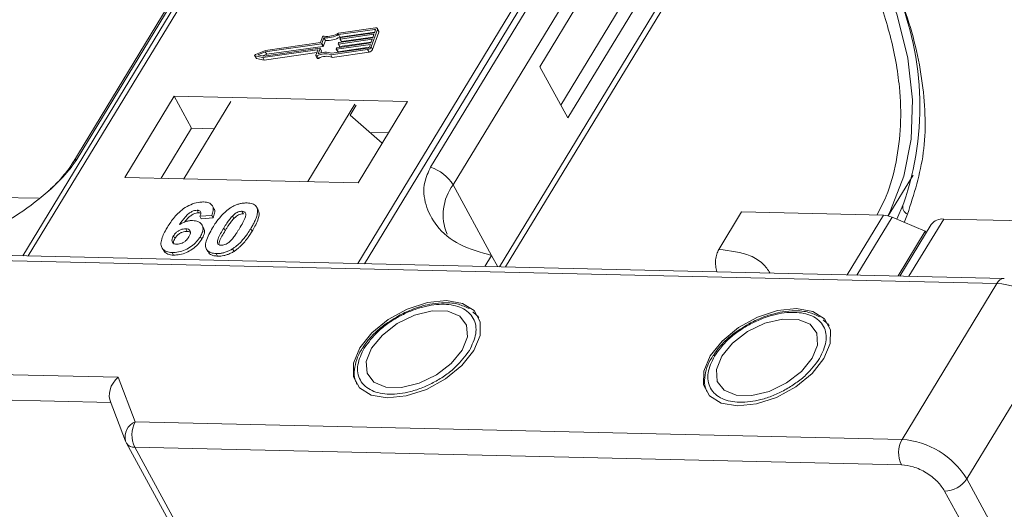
# Model space of a CAD drawing. Header units: millimetres. Extents: x -645 to 830, y -176 to 857.
# Tile 65 of 77: x 380 to 424, y 763 to 785. Entities that reach past the tile are written whole.
import ezdxf

# ---------------------------------------------------------------- set-up
doc = ezdxf.new("R2010")
doc.units = ezdxf.units.MM

msp = doc.modelspace()

# ---------------------------------------------------------------- linework, layer by layer
at = {"color": 7, "linetype": 'Continuous', "lineweight": 15}
for p, q in [((399.647, 806.55), (380.036, 774.322)), ((380.278, 774.316), (399.904, 806.569)), ((414.499, 806.235), (394.873, 773.981)), ((395.173, 773.974), (414.783, 806.203)), ((396.024, 801.091), (382.243, 778.442)), ((382.435, 778.61), (396.217, 801.259)), ((411.881, 800.9), (398.099, 778.25)), ((399.096, 777.461), (412.878, 800.11)), ((414.895, 796.422), (401.153, 773.837)), ((401.42, 773.831), (414.925, 796.026)), ((409.659, 793.742), (402.936, 782.694)), ((403.867, 780.992), (410.254, 791.488)), ((404.177, 780.425), (410.9, 791.473)), ((395.653, 784.411), (394.018, 784.179)), ((395.63, 784.347), (394.021, 784.119)), ((395.467, 783.567), (395.742, 784.333)), ((395.614, 784.194), (395.66, 784.321)), ((395.654, 784.304), (395.63, 784.347)), ((395.803, 784.269), (395.741, 784.382)), ((395.742, 784.333), (395.805, 784.219)), ((393.311, 784.01), (393.222, 783.763)), ((393.376, 783.974), (393.288, 783.727)), ((393.35, 783.613), (393.438, 783.86)), ((393.438, 783.86), (393.376, 783.974)), ((395.511, 783.906), (394.017, 783.694)), ((394.083, 784.005), (394.021, 784.119)), ((394.04, 783.758), (395.534, 783.97)), ((394.082, 783.931), (394.094, 783.962)), ((394.082, 783.922), (394.144, 783.809)), ((394.083, 784.005), (395.625, 784.224)), ((395.591, 784.13), (394.097, 783.918)), ((394.159, 783.804), (394.097, 783.918)), ((394.12, 783.981), (395.614, 784.194)), ((394.159, 783.804), (395.545, 784.001)), ((395.454, 783.747), (395.511, 783.906)), ((395.529, 783.453), (395.805, 784.219)), ((395.534, 783.97), (395.591, 784.13)), ((390.784, 783.417), (390.341, 783.23)), ((390.669, 783.098), (393.087, 783.441)), ((390.709, 783.164), (393.192, 783.516)), ((393.261, 783.708), (390.778, 783.355)), ((393.222, 783.763), (390.784, 783.417)), ((390.84, 783.242), (393.323, 783.595)), ((393.102, 783.428), (393.019, 783.197)), ((393.099, 783.419), (393.087, 783.441)), ((393.207, 783.503), (393.119, 783.257)), ((393.269, 783.398), (393.207, 783.512)), ((393.269, 783.39), (393.207, 783.503)), ((393.323, 783.595), (393.261, 783.708)), ((393.35, 783.613), (393.288, 783.727)), ((393.674, 783.221), (395.309, 783.454)), ((393.723, 783.289), (395.332, 783.517)), ((393.922, 783.484), (393.933, 783.516)), ((393.922, 783.475), (393.984, 783.362)), ((395.431, 783.683), (393.936, 783.471)), ((393.999, 783.357), (393.936, 783.471)), ((393.959, 783.535), (395.454, 783.747)), ((393.999, 783.357), (395.384, 783.554)), ((394.002, 783.707), (394.013, 783.739)), ((394.002, 783.699), (394.064, 783.585)), ((394.079, 783.581), (394.017, 783.694)), ((394.079, 783.581), (395.465, 783.777)), ((395.309, 783.454), (395.371, 783.34)), ((395.385, 783.555), (395.431, 783.683)), ((395.529, 783.453), (395.467, 783.567)), ((390.306, 783.181), (390.368, 783.068)), ((390.32, 783.172), (390.669, 783.098)), ((390.382, 783.058), (390.32, 783.172)), ((390.382, 783.058), (390.731, 782.984)), ((390.778, 783.355), (390.452, 783.218)), ((390.452, 783.218), (390.709, 783.164)), ((390.731, 782.984), (390.669, 783.098)), ((390.673, 783.172), (390.84, 783.242)), ((390.731, 782.984), (393.061, 783.315)), ((390.84, 783.242), (390.778, 783.355)), ((393.019, 783.18), (393.081, 783.067)), ((393.13, 783.063), (393.068, 783.176)), ((393.235, 783.296), (393.269, 783.39)), ((393.736, 783.108), (393.674, 783.221)), ((393.736, 783.108), (395.371, 783.34)), ((402.936, 782.694), (404.177, 780.425)), ((386.735, 781.386), (384.55, 777.795)), ((397.079, 781.148), (386.735, 781.386)), ((386.735, 781.386), (387.511, 779.967)), ((389.253, 781.16), (387.169, 777.735)), ((392.664, 777.609), (394.748, 781.034)), ((394.804, 780.985), (394.535, 780.543)), ((394.894, 777.558), (397.079, 781.148)), ((394.535, 780.543), (395.959, 779.307)), ((387.511, 779.967), (386.167, 777.758)), ((388.513, 779.944), (387.511, 779.967)), ((396.238, 779.767), (395.407, 779.786)), ((384.55, 777.795), (394.894, 777.558)), ((418.376, 776.091), (419.474, 777.895)), ((399.096, 777.461), (400.803, 774.341)), ((380.734, 776.869), (378.485, 776.921)), ((388.499, 776.419), (388.436, 776.533)), ((390.354, 776.529), (390.348, 776.539)), ((419.031, 776.597), (418.757, 775.942)), ((419.049, 776.632), (419.031, 776.597)), ((387.758, 776.34), (387.82, 776.226)), ((388.405, 776.113), (387.879, 776.078)), ((387.879, 776.078), (387.941, 775.965)), ((387.941, 775.965), (388.467, 776)), ((388.405, 776.113), (388.467, 776)), ((389.379, 775.971), (389.317, 776.084)), ((389.742, 776.294), (389.804, 776.181)), ((390.419, 776.422), (390.481, 776.308)), ((410.87, 774.61), (411.878, 776.267)), ((411.878, 776.267), (418.164, 776.123)), ((418.164, 776.123), (416.558, 773.484)), ((418.541, 776.034), (416.983, 773.474)), ((418.541, 776.034), (420.009, 775.408)), ((419.077, 775.805), (419.228, 776.168)), ((388.04, 775.567), (387.978, 775.681)), ((420.28, 775.716), (418.889, 773.43)), ((419.291, 773.421), (420.829, 775.949)), ((426.971, 775.808), (420.829, 775.949)), ((386.711, 775.208), (386.773, 775.095)), ((387.25, 775.518), (387.312, 775.405)), ((387.899, 775.171), (387.961, 775.058)), ((388.936, 775.551), (388.998, 775.437)), ((390.13, 775.523), (390.192, 775.41)), ((418.806, 773.432), (420.009, 775.408)), ((420.048, 775.335), (420.009, 775.408)), ((423.515, 773.324), (377.563, 774.379)), ((386.202, 774.676), (386.264, 774.563)), ((386.647, 774.469), (386.709, 774.356)), ((388.171, 774.617), (388.233, 774.503)), ((388.604, 774.424), (388.666, 774.311)), ((389.33, 774.635), (389.392, 774.522)), ((400.803, 774.341), (400.505, 773.852)), ((400.803, 774.341), (401.078, 773.839)), ((377.651, 774.145), (423.186, 773.1)), ((423.186, 773.1), (418.985, 766.194)), ((400.153, 771.683), (399.977, 771.84)), ((400.18, 771.666), (400.241, 771.584)), ((415.669, 771.327), (415.492, 771.484)), ((415.696, 771.31), (415.757, 771.228)), ((421.855, 764.448), (426.057, 771.353)), ((395.207, 770.41), (395.11, 770.274)), ((410.722, 770.054), (410.626, 769.918)), ((384.256, 768.952), (361.332, 769.478)), ((385.019, 766.974), (384.256, 768.952)), ((361.306, 768.358), (383.928, 767.839)), ((383.903, 767.903), (384.59, 766.121)), ((418.985, 766.194), (385.019, 766.974)), ((384.62, 766.058), (384.59, 766.121)), ((384.62, 766.058), (384.634, 766.026)), ((384.634, 766.026), (404.81, 729.149)), ((384.993, 765.854), (418.959, 765.075)), ((384.993, 765.854), (405.168, 728.977)), ((440.789, 729.84), (421.855, 764.448)), ((420.873, 763.91), (439.807, 729.302))]:
    msp.add_line(p, q, dxfattribs=at)
at = {"color": 7, "linetype": 'Continuous', "lineweight": 15, "flags": 128}
for points in [[(418.36, 776.095), (418.479, 776.33), (419.06, 777.844), (419.382, 779.484), (419.441, 781.233), (419.238, 783.071), (418.773, 784.98), (418.053, 786.936), (417.293, 788.531)], [(395.66, 784.321), (395.661, 784.327), (395.661, 784.333), (395.659, 784.338), (395.656, 784.342), (395.651, 784.345), (395.645, 784.347), (395.638, 784.348), (395.63, 784.347)], [(395.653, 784.411), (395.677, 784.413), (395.698, 784.411), (395.716, 784.405), (395.731, 784.395), (395.741, 784.383), (395.746, 784.368), (395.747, 784.351), (395.742, 784.333)], [(394.097, 783.918), (394.093, 783.917), (394.09, 783.918), (394.086, 783.919), (394.084, 783.92), (394.082, 783.922), (394.081, 783.925), (394.081, 783.928), (394.082, 783.931)], [(393.087, 783.441), (393.091, 783.441), (393.094, 783.441), (393.097, 783.44), (393.1, 783.438), (393.102, 783.436), (393.103, 783.434), (393.103, 783.431), (393.102, 783.428)], [(393.192, 783.516), (393.196, 783.517), (393.2, 783.516), (393.203, 783.515), (393.205, 783.514), (393.207, 783.512), (393.208, 783.509), (393.208, 783.507), (393.207, 783.503)], [(393.936, 783.471), (393.933, 783.47), (393.929, 783.471), (393.926, 783.472), (393.924, 783.473), (393.922, 783.475), (393.921, 783.478), (393.921, 783.481), (393.922, 783.484)], [(394.017, 783.694), (394.013, 783.694), (394.009, 783.694), (394.006, 783.695), (394.004, 783.697), (394.002, 783.699), (394.001, 783.701), (394.001, 783.704), (394.002, 783.707)], [(390.32, 783.172), (390.312, 783.175), (390.306, 783.181), (390.304, 783.189), (390.306, 783.197), (390.311, 783.207), (390.319, 783.216), (390.329, 783.224), (390.341, 783.23)], [(393.068, 783.176), (393.057, 783.173), (393.046, 783.171), (393.037, 783.171), (393.028, 783.173), (393.022, 783.177), (393.019, 783.182), (393.017, 783.189), (393.019, 783.197)], [(393.081, 783.067), (393.084, 783.063), (393.091, 783.059), (393.099, 783.057), (393.108, 783.057), (393.119, 783.059), (393.13, 783.063)], [(398.8, 772.343), (397.957, 772.255), (397.068, 771.966), (396.22, 771.502), (395.496, 770.909), (394.968, 770.246), (394.686, 769.578), (394.679, 768.969), (394.947, 768.48), (395.463, 768.157), (396.178, 768.034), (397.022, 768.122), (397.911, 768.412), (398.758, 768.875), (399.482, 769.468), (400.01, 770.131), (400.292, 770.799), (400.299, 771.408), (400.032, 771.898), (399.515, 772.22), (398.8, 772.343)], [(395.485, 770.235), (395.25, 769.646), (395.284, 769.123), (395.585, 768.728), (396.115, 768.51), (396.811, 768.494), (397.589, 768.682), (398.355, 769.053), (399.016, 769.56), (399.493, 770.143), (399.729, 770.731), (399.694, 771.254), (399.394, 771.649), (398.863, 771.867), (398.167, 771.883), (397.39, 771.695), (396.624, 771.325), (395.962, 770.817), (395.485, 770.235)], [(414.316, 771.987), (413.472, 771.899), (412.583, 771.61), (411.735, 771.146), (411.012, 770.553), (410.483, 769.89), (410.202, 769.222), (410.194, 768.613), (410.462, 768.124), (410.979, 767.801), (411.694, 767.678), (412.537, 767.766), (413.426, 768.056), (414.274, 768.519), (414.997, 769.112), (415.526, 769.775), (415.808, 770.443), (415.815, 771.052), (415.547, 771.541), (415.031, 771.864), (414.316, 771.987)], [(411.001, 769.879), (410.765, 769.29), (410.8, 768.767), (411.1, 768.372), (411.63, 768.154), (412.326, 768.138), (413.104, 768.326), (413.87, 768.697), (414.531, 769.204), (415.009, 769.787), (415.244, 770.375), (415.21, 770.898), (414.909, 771.293), (414.379, 771.511), (413.683, 771.527), (412.905, 771.339), (412.139, 770.969), (411.478, 770.461), (411.001, 769.879)]]:
    msp.add_lwpolyline(points, dxfattribs=at)
at = {"color": 7, "linetype": 'Continuous', "lineweight": 15}
for centre, radius, start, end in [((406.521, 780.947), 13.251, 340.9924, 24.3504), ((393.371, 783.982), 0.0662, 81.7629, 154.647), ((393.478, 785.025), 1.056, 264.4424, 300.9301), ((393.53, 784.932), 0.898, 260.3986, 302.9491), ((393.54, 784.911), 1.056, 264.4424, 300.9301), ((394.124, 783.947), 0.0343, 97.4207, 153.8527), ((395.75, 784.243), 0.0595, 336.9348, 26.0002), ((393.257, 783.742), 0.0343, 277.4207, 333.8527), ((393.319, 783.629), 0.0343, 277.4207, 333.8527), ((393.964, 783.501), 0.0343, 97.4207, 153.8527), ((394.044, 783.724), 0.0343, 97.4207, 153.8527), ((394.075, 783.593), 0.0134, 216.6597, 287.1115), ((394.155, 783.817), 0.0134, 216.6597, 287.1115), ((395.283, 783.658), 0.206, 277.4207, 333.8527), ((395.323, 783.585), 0.0686, 277.4207, 333.8527), ((395.345, 783.544), 0.206, 277.4207, 333.8527), ((390.385, 783.077), 0.0191, 210.2186, 262.8226), ((393.421, 782.529), 0.737, 69.8549, 118.6145), ((393.461, 782.516), 0.816, 71.2927, 114.8085), ((393.483, 782.416), 0.737, 69.8549, 118.6145), ((393.26, 783.394), 0.00992, 336.9348, 26.0002), ((393.995, 783.37), 0.0134, 216.6597, 287.1115), ((382.613, 778.211), 0.437, 114.0436, 148.1804), ((397.521, 776.496), 1.847, 31.4947, 71.765), ((400.847, 776.144), 2.191, 143.0587, 202.974), ((419.366, 776.491), 0.351, 162.4358, 246.9533), ((418.119, 775.085), 1.039, 66.0507, 87.522), ((420.757, 775.356), 0.598, 83.0653, 142.99), ((423.533, 772.945), 0.38, 92.683, 155.9406), ((422.937, 769.457), 3.651, 31.2883, 86.0774), ((385.269, 766.314), 0.706, 110.787, 195.8296), ((386.086, 766.389), 1.217, 151.2883, 206.0774), ((384.96, 766.245), 0.392, 213.8439, 274.842), ((420.052, 765.61), 1.217, 151.2883, 206.0774), ((418.735, 762.552), 3.651, 31.2883, 86.0774), ((420.845, 765.127), 1.217, 271.2925, 326.0732)]:
    msp.add_arc(centre, radius, start, end, dxfattribs=at)
msp.add_ellipse((384.566, 768.384), major_axis=(0.494, 0.703), ratio=0.715737, start_param=1.232087, end_param=2.802883, dxfattribs=at)
for points, knots in [([(416.593, 788.652), (416.979, 787.891), (417.762, 786.347), (418.518, 784.042), (418.901, 781.941), (418.956, 780.078), (418.753, 778.461), (418.399, 777.132), (418.013, 776.401), (417.87, 776.129)], [0, 0, 0, 0, 0.16408, 0.333248, 0.507181, 0.643138, 0.779117, 0.917968, 1, 1, 1, 1]), ([(419.228, 776.168), (419.513, 777.052), (420.089, 778.834), (419.991, 781.934), (419.234, 785.225), (418.117, 787.5), (417.563, 788.629)], [0, 0, 0, 0, 0.248086, 0.5, 0.751914, 1, 1, 1, 1]), ([(376.883, 774.89), (377.35, 775.013), (378.283, 775.26), (379.855, 776.133), (381.149, 777.132), (382.017, 778), (382.322, 778.445), (382.435, 778.61)], [0, 0, 0, 0, 0.2490962, 0.4982428, 0.745205, 0.90541, 1, 1, 1, 1]), ([(382.24, 778.441), (382.237, 778.435), (382.153, 778.27), (381.87, 777.908), (381.509, 777.496), (381.245, 777.266), (381.174, 777.204)], [0, 0, 0, 0, 0.014876, 0.423831, 0.846052, 1, 1, 1, 1]), ([(398.099, 778.25), (397.999, 778.029), (397.742, 777.462), (397.841, 776.546), (398.343, 775.579), (399.324, 774.752), (400.312, 774.478), (400.803, 774.341)], [0, 0, 0, 0, 0.125713, 0.321276, 0.524466, 0.763484, 1, 1, 1, 1]), ([(386.441, 775.593), (386.488, 775.667), (386.628, 775.888), (386.873, 776.194), (387.224, 776.471), (387.55, 776.633), (387.836, 776.703), (387.99, 776.706), (388.046, 776.707)], [0, 0, 0, 0, 0.142337, 0.429127, 0.589943, 0.751205, 0.909895, 1, 1, 1, 1]), ([(388.046, 776.707), (388.13, 776.699), (388.283, 776.684), (388.423, 776.578), (388.486, 776.422), (388.461, 776.256), (388.417, 776.145), (388.405, 776.113)], [0, 0, 0, 0, 0.2426908, 0.4390024, 0.635006, 0.8950587, 1, 1, 1, 1]), ([(388.442, 775.566), (388.488, 775.64), (388.593, 775.808), (388.817, 776.098), (389.05, 776.328), (389.221, 776.439), (389.24, 776.452)], [0, 0, 0, 0, 0.237381, 0.538918, 0.949082, 1, 1, 1, 1]), ([(389.24, 776.452), (389.285, 776.479), (389.378, 776.534), (389.526, 776.595), (389.676, 776.638), (389.798, 776.657), (389.894, 776.663), (389.942, 776.663), (389.966, 776.662)], [0, 0, 0, 0, 0.193776, 0.3936, 0.587864, 0.788908, 0.894169, 1, 1, 1, 1]), ([(389.966, 776.662), (390.008, 776.66), (390.094, 776.656), (390.207, 776.629), (390.304, 776.583), (390.364, 776.526), (390.401, 776.47), (390.413, 776.438), (390.419, 776.422)], [0, 0, 0, 0, 0.192627, 0.388684, 0.582013, 0.783201, 0.891038, 1, 1, 1, 1]), ([(387.758, 776.34), (387.721, 776.337), (387.648, 776.333), (387.516, 776.28), (387.366, 776.187), (387.174, 775.989), (387.058, 775.823), (386.978, 775.71)], [0, 0, 0, 0, 0.112049, 0.22438, 0.370115, 0.570276, 1, 1, 1, 1]), ([(387.199, 775.816), (387.199, 775.816), (387.25, 775.886), (387.343, 775.993), (387.503, 776.125), (387.638, 776.195), (387.748, 776.225), (387.8, 776.226), (387.82, 776.226)], [0, 0, 0, 0, 0.000071, 0.368569, 0.571075, 0.774891, 0.911654, 1, 1, 1, 1]), ([(387.879, 776.078), (387.897, 776.121), (387.926, 776.189), (387.916, 776.27), (387.875, 776.316), (387.816, 776.336), (387.774, 776.339), (387.758, 776.34)], [0, 0, 0, 0, 0.33384, 0.524547, 0.716372, 0.891824, 1, 1, 1, 1]), ([(387.82, 776.226), (387.855, 776.225), (387.894, 776.224), (387.917, 776.206), (387.919, 776.205)], [0, 0, 0, 0, 0.900108, 1, 1, 1, 1]), ([(388.467, 776), (388.491, 776.072), (388.54, 776.216), (388.547, 776.367), (388.498, 776.414), (388.496, 776.417)], [0, 0, 0, 0, 0.4817849, 0.9693075, 1, 1, 1, 1]), ([(388.936, 775.551), (388.959, 775.587), (389.004, 775.661), (389.069, 775.761), (389.13, 775.85), (389.187, 775.929), (389.247, 776.007), (389.294, 776.058), (389.317, 776.084)], [0, 0, 0, 0, 0.20527, 0.410616, 0.557148, 0.703844, 0.851475, 1, 1, 1, 1]), ([(389.317, 776.084), (389.355, 776.122), (389.418, 776.183), (389.53, 776.251), (389.632, 776.286), (389.702, 776.294), (389.737, 776.294), (389.742, 776.294)], [0, 0, 0, 0, 0.334804, 0.542561, 0.750382, 0.970721, 1, 1, 1, 1]), ([(389.379, 775.971), (389.418, 776.008), (389.48, 776.07), (389.592, 776.138), (389.694, 776.172), (389.764, 776.18), (389.8, 776.181), (389.804, 776.181)], [0, 0, 0, 0, 0.334804, 0.542561, 0.750382, 0.970721, 1, 1, 1, 1]), ([(389.742, 776.294), (389.777, 776.29), (389.839, 776.283), (389.897, 776.24), (389.921, 776.161), (389.894, 776.009), (389.785, 775.79), (389.683, 775.62), (389.632, 775.535)], [0, 0, 0, 0, 0.105646, 0.186221, 0.267042, 0.431541, 0.712708, 1, 1, 1, 1]), ([(390.419, 776.422), (390.426, 776.391), (390.441, 776.33), (390.431, 776.2), (390.39, 776.035), (390.311, 775.852), (390.223, 775.68), (390.161, 775.576), (390.13, 775.523)], [0, 0, 0, 0, 0.118432, 0.239329, 0.449434, 0.664178, 0.83182, 1, 1, 1, 1]), ([(390.192, 775.41), (390.235, 775.484), (390.332, 775.648), (390.455, 775.92), (390.516, 776.155), (390.488, 776.277), (390.481, 776.308)], [0, 0, 0, 0, 0.2367747, 0.5279276, 0.8783337, 1, 1, 1, 1]), ([(390.481, 776.308), (390.47, 776.337), (390.454, 776.381), (390.419, 776.413), (390.407, 776.423)], [0, 0, 0, 0, 0.667997, 1, 1, 1, 1]), ([(386.647, 774.469), (386.563, 774.477), (386.395, 774.493), (386.23, 774.609), (386.143, 774.782), (386.168, 775.082), (386.305, 775.365), (386.422, 775.561), (386.441, 775.593)], [0, 0, 0, 0, 0.148269, 0.297647, 0.442421, 0.607851, 0.935658, 1, 1, 1, 1]), ([(386.978, 775.71), (387.024, 775.736), (387.118, 775.789), (387.243, 775.838), (387.342, 775.863), (387.415, 775.877), (387.488, 775.884), (387.535, 775.885), (387.558, 775.885)], [0, 0, 0, 0, 0.243654, 0.49576, 0.617892, 0.741503, 0.870025, 1, 1, 1, 1]), ([(387.558, 775.885), (387.642, 775.876), (387.809, 775.858), (387.962, 775.734), (388.032, 775.563), (388.005, 775.366), (387.931, 775.231), (387.899, 775.171)], [0, 0, 0, 0, 0.210216, 0.421975, 0.620016, 0.831037, 1, 1, 1, 1]), ([(387.961, 775.058), (388, 775.132), (388.078, 775.281), (388.095, 775.46), (388.046, 775.537), (388.03, 775.562)], [0, 0, 0, 0, 0.401791, 0.807526, 1, 1, 1, 1]), ([(388.604, 774.424), (388.52, 774.432), (388.351, 774.448), (388.189, 774.562), (388.108, 774.74), (388.163, 775.081), (388.328, 775.368), (388.442, 775.566)], [0, 0, 0, 0, 0.1475277, 0.2965695, 0.43214, 0.6087374, 1, 1, 1, 1]), ([(388.998, 775.437), (389.021, 775.474), (389.066, 775.548), (389.131, 775.647), (389.192, 775.737), (389.249, 775.815), (389.309, 775.894), (389.356, 775.945), (389.379, 775.971)], [0, 0, 0, 0, 0.20527, 0.410616, 0.557148, 0.703844, 0.851475, 1, 1, 1, 1]), ([(386.861, 774.838), (386.82, 774.843), (386.736, 774.853), (386.662, 774.92), (386.633, 775.009), (386.657, 775.11), (386.693, 775.177), (386.711, 775.208)], [0, 0, 0, 0, 0.207905, 0.419981, 0.630626, 0.821735, 1, 1, 1, 1]), ([(387.899, 775.171), (387.848, 775.097), (387.748, 774.948), (387.512, 774.74), (387.227, 774.579), (386.922, 774.479), (386.739, 774.473), (386.647, 774.469)], [0, 0, 0, 0, 0.197831, 0.3973, 0.59891, 0.798741, 1, 1, 1, 1]), ([(386.711, 775.208), (386.742, 775.254), (386.793, 775.329), (386.909, 775.421), (387.024, 775.479), (387.144, 775.515), (387.215, 775.517), (387.25, 775.518)], [0, 0, 0, 0, 0.276721, 0.45687, 0.637007, 0.824068, 1, 1, 1, 1]), ([(386.773, 775.095), (386.804, 775.14), (386.855, 775.215), (386.971, 775.308), (387.086, 775.366), (387.206, 775.402), (387.277, 775.404), (387.312, 775.405)], [0, 0, 0, 0, 0.276721, 0.45687, 0.637007, 0.824068, 1, 1, 1, 1]), ([(387.388, 775.161), (387.357, 775.114), (387.306, 775.038), (387.199, 774.94), (387.091, 774.881), (386.973, 774.843), (386.901, 774.84), (386.861, 774.838)], [0, 0, 0, 0, 0.288697, 0.463553, 0.639942, 0.801808, 1, 1, 1, 1]), ([(387.25, 775.518), (387.292, 775.514), (387.37, 775.507), (387.441, 775.453), (387.473, 775.376), (387.451, 775.273), (387.41, 775.2), (387.388, 775.161)], [0, 0, 0, 0, 0.213757, 0.394944, 0.576585, 0.777311, 1, 1, 1, 1]), ([(387.312, 775.405), (387.356, 775.402), (387.417, 775.399), (387.452, 775.37), (387.461, 775.361)], [0, 0, 0, 0, 0.7157183, 1, 1, 1, 1]), ([(388.828, 774.793), (388.787, 774.798), (388.72, 774.807), (388.666, 774.857), (388.65, 774.941), (388.681, 775.093), (388.793, 775.309), (388.888, 775.47), (388.936, 775.551)], [0, 0, 0, 0, 0.125351, 0.202197, 0.279182, 0.459742, 0.727968, 1, 1, 1, 1]), ([(388.73, 774.868), (388.734, 774.897), (388.747, 775.001), (388.858, 775.196), (388.951, 775.356), (388.998, 775.437)], [0, 0, 0, 0, 0.159501, 0.57679, 1, 1, 1, 1]), ([(389.632, 775.535), (389.61, 775.498), (389.564, 775.424), (389.5, 775.324), (389.439, 775.236), (389.382, 775.158), (389.323, 775.079), (389.276, 775.028), (389.253, 775.003)], [0, 0, 0, 0, 0.205942, 0.411959, 0.558149, 0.704502, 0.851801, 1, 1, 1, 1]), ([(390.13, 775.523), (390.083, 775.449), (389.978, 775.282), (389.758, 774.996), (389.527, 774.764), (389.355, 774.652), (389.33, 774.635)], [0, 0, 0, 0, 0.236629, 0.537361, 0.932986, 1, 1, 1, 1]), ([(389.392, 774.522), (389.436, 774.551), (389.524, 774.611), (389.672, 774.737), (389.829, 774.901), (389.975, 775.083), (390.094, 775.254), (390.159, 775.358), (390.192, 775.41)], [0, 0, 0, 0, 0.11827, 0.23888, 0.450732, 0.667209, 0.83334, 1, 1, 1, 1]), ([(386.724, 774.834), (386.715, 774.856), (386.694, 774.903), (386.72, 774.997), (386.756, 775.063), (386.773, 775.095)], [0, 0, 0, 0, 0.296139, 0.660307, 1, 1, 1, 1]), ([(386.709, 774.356), (386.799, 774.359), (386.981, 774.365), (387.278, 774.461), (387.558, 774.616), (387.8, 774.822), (387.906, 774.978), (387.961, 775.058)], [0, 0, 0, 0, 0.198208, 0.398397, 0.584963, 0.787074, 1, 1, 1, 1]), ([(389.253, 775.003), (389.214, 774.965), (389.152, 774.904), (389.041, 774.836), (388.94, 774.802), (388.87, 774.793), (388.834, 774.793), (388.828, 774.793)], [0, 0, 0, 0, 0.333678, 0.540413, 0.747264, 0.961209, 1, 1, 1, 1]), ([(386.274, 774.569), (386.3, 774.526), (386.36, 774.427), (386.532, 774.366), (386.665, 774.358), (386.709, 774.356)], [0, 0, 0, 0, 0.338595, 0.784132, 1, 1, 1, 1]), ([(388.245, 774.51), (388.263, 774.476), (388.311, 774.388), (388.471, 774.325), (388.61, 774.315), (388.666, 774.311)], [0, 0, 0, 0, 0.2754092, 0.7103646, 1, 1, 1, 1]), ([(389.33, 774.635), (389.284, 774.608), (389.192, 774.553), (389.044, 774.492), (388.894, 774.449), (388.772, 774.43), (388.675, 774.424), (388.628, 774.424), (388.604, 774.424)], [0, 0, 0, 0, 0.193769, 0.393564, 0.587886, 0.789131, 0.894283, 1, 1, 1, 1]), ([(388.666, 774.311), (388.71, 774.311), (388.799, 774.312), (388.941, 774.333), (389.09, 774.373), (389.217, 774.424), (389.317, 774.477), (389.367, 774.507), (389.392, 774.522)], [0, 0, 0, 0, 0.193594, 0.390501, 0.584817, 0.78683, 0.892868, 1, 1, 1, 1]), ([(410.87, 774.61), (410.836, 774.541), (410.767, 774.405), (410.719, 774.141), (410.724, 773.874), (410.755, 773.694), (410.788, 773.62), (410.789, 773.616)], [0, 0, 0, 0, 0.2465846, 0.4931691, 0.7397537, 0.9863383, 1, 1, 1, 1]), ([(413.143, 773.562), (413.043, 773.705), (412.826, 774.012), (412.132, 774.454), (411.367, 774.548), (410.87, 774.61)], [0, 0, 0, 0, 0.232888, 0.501331, 1, 1, 1, 1]), ([(395.162, 770.242), (395.345, 770.491), (395.628, 770.876), (396.2, 771.333), (396.693, 771.642), (397.221, 771.892), (397.909, 772.12), (398.729, 772.226), (399.398, 772.086), (399.795, 771.833), (400.008, 771.566), (400.116, 771.243), (400.124, 770.773), (399.937, 770.386), (399.816, 770.135)], [0, 0, 0, 0, 0.119721, 0.184837, 0.25, 0.315115, 0.380279, 0.5, 0.619721, 0.684837, 0.75, 0.815115, 0.880279, 1, 1, 1, 1]), ([(399.815, 771.985), (399.66, 772.058), (399.339, 772.209), (398.768, 772.263), (398.223, 772.217), (397.728, 772.108), (397.217, 771.942), (396.868, 771.766), (396.678, 771.671)], [0, 0, 0, 0, 0.19129, 0.397064, 0.559818, 0.686756, 0.830295, 1, 1, 1, 1]), ([(396.678, 771.671), (396.425, 771.517), (396.07, 771.301), (395.634, 770.918), (395.375, 770.658), (395.245, 770.466), (395.207, 770.41)], [0, 0, 0, 0, 0.431946, 0.604262, 0.884419, 1, 1, 1, 1]), ([(410.677, 769.886), (410.861, 770.135), (411.144, 770.52), (411.716, 770.977), (412.209, 771.286), (412.736, 771.536), (413.425, 771.764), (414.244, 771.87), (414.914, 771.73), (415.31, 771.477), (415.523, 771.21), (415.632, 770.887), (415.64, 770.417), (415.453, 770.03), (415.332, 769.779)], [0, 0, 0, 0, 0.119721, 0.184837, 0.25, 0.315115, 0.380279, 0.5, 0.619721, 0.684837, 0.75, 0.815115, 0.880279, 1, 1, 1, 1]), ([(415.33, 771.629), (415.176, 771.702), (414.855, 771.853), (414.284, 771.907), (413.738, 771.861), (413.243, 771.752), (412.733, 771.586), (412.383, 771.41), (412.194, 771.315)], [0, 0, 0, 0, 0.19129, 0.397064, 0.559818, 0.686756, 0.830295, 1, 1, 1, 1]), ([(412.194, 771.315), (411.94, 771.161), (411.586, 770.945), (411.15, 770.562), (410.891, 770.302), (410.76, 770.11), (410.722, 770.054)], [0, 0, 0, 0, 0.4319464, 0.6042616, 0.8844186, 1, 1, 1, 1]), ([(395.11, 770.274), (395.085, 770.239), (394.956, 770.062), (394.812, 769.727), (394.709, 769.278), (394.711, 768.9), (394.812, 768.71), (394.844, 768.649)], [0, 0, 0, 0, 0.062547, 0.320218, 0.586185, 0.865747, 1, 1, 1, 1]), ([(399.816, 770.135), (399.633, 769.886), (399.35, 769.501), (398.778, 769.044), (398.285, 768.735), (397.757, 768.485), (397.069, 768.257), (396.25, 768.152), (395.58, 768.291), (395.183, 768.544), (394.97, 768.811), (394.862, 769.134), (394.854, 769.604), (395.041, 769.991), (395.162, 770.242)], [0, 0, 0, 0, 0.119721, 0.184837, 0.25, 0.315115, 0.380279, 0.5, 0.619721, 0.684837, 0.75, 0.815115, 0.880279, 1, 1, 1, 1]), ([(410.626, 769.918), (410.6, 769.883), (410.472, 769.706), (410.327, 769.37), (410.225, 768.922), (410.224, 768.556), (410.318, 768.376), (410.345, 768.324)], [0, 0, 0, 0, 0.06399, 0.327606, 0.599709, 0.88572, 1, 1, 1, 1]), ([(415.332, 769.779), (415.149, 769.53), (414.865, 769.145), (414.293, 768.688), (413.801, 768.379), (413.273, 768.129), (412.585, 767.901), (411.765, 767.796), (411.095, 767.935), (410.699, 768.188), (410.486, 768.455), (410.377, 768.778), (410.37, 769.248), (410.556, 769.635), (410.677, 769.886)], [0, 0, 0, 0, 0.119721, 0.184837, 0.25, 0.315115, 0.380279, 0.5, 0.619721, 0.684837, 0.75, 0.815115, 0.880279, 1, 1, 1, 1]), ([(381.364, 731.287), (380.495, 731.333), (378.731, 731.427), (375.889, 731.929), (373.144, 732.654), (370.567, 733.548), (368.2, 734.538), (365.849, 735.693), (362.772, 737.442), (359.866, 739.457), (357.237, 741.658), (355.259, 743.536), (353.349, 745.641), (351.614, 747.934), (350.213, 750.209), (349.128, 752.478), (348.366, 754.748), (347.993, 756.818), (347.94, 758.651), (348.133, 760.248), (348.567, 761.748), (349.473, 763.587), (350.844, 765.139), (352.622, 766.348), (354.274, 767.146), (356.286, 767.761), (358.644, 768.144), (360.349, 768.158), (361.188, 768.165)], [0, 0, 0, 0, 0.038823, 0.07885, 0.119997, 0.152169, 0.184336, 0.217193, 0.250044, 0.315664, 0.347836, 0.380003, 0.421155, 0.461181, 0.5, 0.538824, 0.57885, 0.619997, 0.652169, 0.684336, 0.717193, 0.750044, 0.815664, 0.847836, 0.880003, 0.921155, 0.961179, 1, 1, 1, 1]), ([(418.959, 765.075), (419.13, 765.056), (419.394, 765.026), (419.773, 764.878), (420.059, 764.727), (420.324, 764.542), (420.63, 764.274), (420.777, 764.053), (420.873, 763.91)], [0, 0, 0, 0, 0.239443, 0.369807, 0.5, 0.630364, 0.760557, 1, 1, 1, 1])]:
    msp.add_open_spline(points, degree=3, knots=knots, dxfattribs=at)

doc.saveas('drawing.dxf')
